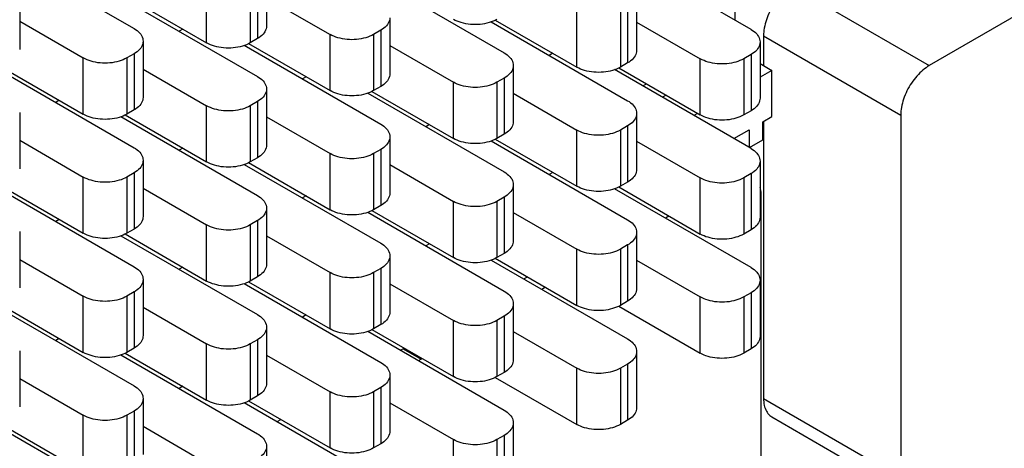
# Model space of a CAD drawing. Header units: inches. Extents: x 0 to 34, y 0 to 22.
# Tile 46 of 59: x 25.284 to 26.244, y 15.205 to 15.622. Entities that reach past the tile are written whole.
import ezdxf

# ---------------------------------------------------------------- set-up
doc = ezdxf.new("R2010")
doc.units = ezdxf.units.IN
doc.header["$LTSCALE"] = 1.87
doc.header["$MEASUREMENT"] = 0
doc.layers.get('0').update_dxf_attribs({"linetype": 'CONTINUOUS'})

msp = doc.modelspace()

# ---------------------------------------------------------------- linework, layer by layer
at = {"color": 7, "linetype": 'CONTINUOUS'}
for p, q in [((26.47405, 15.7526), (26.1706, 15.5774)), ((25.26288, 15.69018), (25.39587, 15.61339)), ((25.99691, 15.61261), (25.86392, 15.6894)), ((25.52487, 15.67055), (25.52487, 15.61585)), ((25.6235, 15.66653), (25.7565, 15.58974)), ((25.51608, 15.6583), (25.51608, 15.6036)), ((25.28445, 15.64768), (25.28445, 15.59297)), ((25.38717, 15.64537), (25.46658, 15.59952)), ((25.46658, 15.59952), (25.46658, 15.65422)), ((25.50901, 15.65422), (25.50901, 15.59952)), ((25.88549, 15.6469), (25.88549, 15.59219)), ((26.04816, 15.6481), (26.1706, 15.5774)), ((25.38308, 15.64365), (25.51608, 15.56686)), ((25.52487, 15.64344), (25.58679, 15.60769)), ((25.98153, 15.62149), (25.98153, 15.64195)), ((25.82721, 15.57586), (25.82721, 15.63056)), ((25.86963, 15.63056), (25.86963, 15.57586)), ((25.8767, 15.63465), (25.8767, 15.57994)), ((25.28445, 15.62057), (25.34637, 15.58482)), ((25.64508, 15.62402), (25.64508, 15.56932)), ((25.74371, 15.61999), (25.8767, 15.5432)), ((25.7478, 15.62171), (25.82721, 15.57586)), ((25.88549, 15.61979), (25.94742, 15.58403)), ((25.44323, 15.613), (25.4397, 15.61096)), ((25.58679, 15.55299), (25.58679, 15.60769)), ((25.63629, 15.61177), (25.62922, 15.60769)), ((25.62922, 15.60769), (25.62922, 15.55299)), ((25.63629, 15.61177), (25.63629, 15.55707)), ((25.40466, 15.60115), (25.40466, 15.54644)), ((25.50738, 15.59884), (25.58679, 15.55299)), ((25.51608, 15.6036), (25.50901, 15.59952)), ((26.0057, 15.60036), (26.0057, 15.54566)), ((26.00912, 15.60634), (26.14277, 15.52918)), ((26.00912, 15.60634), (26.00912, 15.57728)), ((25.39587, 15.5889), (25.3888, 15.58482)), ((25.39587, 15.5889), (25.39587, 15.53419)), ((25.50329, 15.59712), (25.63629, 15.52033)), ((25.64508, 15.59691), (25.707, 15.56116)), ((25.80386, 15.58934), (25.80033, 15.5873)), ((25.99691, 15.58811), (25.98984, 15.58403)), ((25.99691, 15.58811), (25.99691, 15.53341)), ((25.34637, 15.53011), (25.34637, 15.58482)), ((25.3888, 15.58482), (25.3888, 15.53011)), ((25.8767, 15.57994), (25.86963, 15.57586)), ((25.94742, 15.52933), (25.94742, 15.58403)), ((25.98984, 15.58403), (25.98984, 15.52933)), ((26.0057, 15.57926), (26.01711, 15.57267)), ((25.26288, 15.57425), (25.39587, 15.49746)), ((25.26697, 15.57596), (25.34637, 15.53011)), ((25.40466, 15.57404), (25.46658, 15.53828)), ((25.76528, 15.57749), (25.76528, 15.52279)), ((25.99691, 15.49667), (25.86392, 15.57346)), ((25.86801, 15.57518), (25.94742, 15.52933)), ((26.01711, 15.57267), (26.0057, 15.56608)), ((26.01711, 15.52767), (26.01711, 15.57267)), ((25.56344, 15.56647), (25.55991, 15.56443)), ((25.707, 15.50645), (25.707, 15.56116)), ((25.7565, 15.56524), (25.74943, 15.56116)), ((25.74943, 15.56116), (25.74943, 15.50645)), ((25.7565, 15.56524), (25.7565, 15.51054)), ((25.89141, 15.55759), (25.89494, 15.55963)), ((25.52487, 15.55461), (25.52487, 15.49991)), ((25.6235, 15.55059), (25.7565, 15.4738)), ((25.62759, 15.5523), (25.707, 15.50645)), ((25.63629, 15.55707), (25.62922, 15.55299)), ((25.76528, 15.55038), (25.82721, 15.51463)), ((25.32303, 15.54359), (25.31949, 15.54155)), ((25.51608, 15.54237), (25.50901, 15.53828)), ((25.51608, 15.54237), (25.51608, 15.48766)), ((25.91411, 15.54856), (25.91058, 15.54652)), ((25.28445, 15.53174), (25.28445, 15.47704)), ((25.39587, 15.53419), (25.3888, 15.53011)), ((25.46658, 15.48358), (25.46658, 15.53828)), ((25.50901, 15.53828), (25.50901, 15.48358)), ((25.88549, 15.53096), (25.88549, 15.47625)), ((25.94473, 15.53088), (25.9412, 15.52884)), ((25.99691, 15.53341), (25.98984, 15.52933)), ((25.38308, 15.52771), (25.51608, 15.45092)), ((25.38717, 15.52943), (25.46658, 15.48358)), ((25.52487, 15.5275), (25.58679, 15.49175)), ((26.00848, 15.52268), (26.01711, 15.52767)), ((26.00848, 15.505), (26.00848, 15.52268)), ((26.00912, 15.52305), (26.00912, 15.2534)), ((26.14277, 15.52918), (26.14277, 15.17623)), ((25.68365, 15.51994), (25.68012, 15.5179)), ((25.82721, 15.45992), (25.82721, 15.51463)), ((25.8767, 15.51871), (25.86963, 15.51463)), ((25.86963, 15.51463), (25.86963, 15.45992)), ((25.8767, 15.51871), (25.8767, 15.464)), ((25.98017, 15.50634), (25.99512, 15.51497)), ((25.99512, 15.51497), (25.99512, 15.49771)), ((25.28445, 15.50463), (25.34637, 15.46888)), ((25.64508, 15.50808), (25.64508, 15.45338)), ((25.74371, 15.50406), (25.8767, 15.42727)), ((25.7478, 15.50577), (25.82721, 15.45992)), ((25.7565, 15.51054), (25.74943, 15.50645)), ((25.88549, 15.50385), (25.94742, 15.46809)), ((25.99548, 15.4975), (26.00848, 15.505)), ((25.44323, 15.49706), (25.4397, 15.49502)), ((25.58679, 15.43705), (25.58679, 15.49175)), ((25.63629, 15.49583), (25.62922, 15.49175)), ((25.62922, 15.49175), (25.62922, 15.43705)), ((25.63629, 15.49583), (25.63629, 15.44113)), ((25.40466, 15.48521), (25.40466, 15.4305)), ((25.50738, 15.4829), (25.58679, 15.43705)), ((25.51608, 15.48766), (25.50901, 15.48358)), ((26.0057, 15.48442), (26.0057, 15.42972)), ((25.39587, 15.47296), (25.3888, 15.46888)), ((25.39587, 15.47296), (25.39587, 15.41826)), ((25.50329, 15.48118), (25.63629, 15.40439)), ((25.64508, 15.48097), (25.707, 15.44522)), ((25.80386, 15.4734), (25.80033, 15.47137)), ((25.34637, 15.41417), (25.34637, 15.46888)), ((25.3888, 15.46888), (25.3888, 15.41417)), ((25.8767, 15.464), (25.86963, 15.45992)), ((25.94742, 15.41339), (25.94742, 15.46809)), ((25.99691, 15.47218), (25.98984, 15.46809)), ((25.98984, 15.46809), (25.98984, 15.41339)), ((25.99691, 15.47218), (25.99691, 15.41747)), ((25.26288, 15.45831), (25.39587, 15.38152)), ((25.26697, 15.46002), (25.34637, 15.41417)), ((25.40466, 15.4581), (25.46658, 15.42234)), ((25.76528, 15.46155), (25.76528, 15.40685)), ((25.99691, 15.38073), (25.86392, 15.45752)), ((25.86801, 15.45924), (25.94742, 15.41339)), ((25.56344, 15.45053), (25.55991, 15.44849)), ((25.707, 15.39052), (25.707, 15.44522)), ((25.7565, 15.4493), (25.74943, 15.44522)), ((25.74943, 15.44522), (25.74943, 15.39052)), ((25.7565, 15.4493), (25.7565, 15.3946)), ((26.00691, 15.09779), (26.00691, 15.45074)), ((25.52487, 15.43868), (25.52487, 15.38397)), ((25.6235, 15.43465), (25.7565, 15.35786)), ((25.62759, 15.43636), (25.707, 15.39052)), ((25.63629, 15.44113), (25.62922, 15.43705)), ((25.76528, 15.43444), (25.82721, 15.39869)), ((25.32303, 15.42765), (25.31949, 15.42562)), ((25.51608, 15.42643), (25.50901, 15.42234)), ((25.51608, 15.42643), (25.51608, 15.37172)), ((25.91698, 15.43096), (25.91345, 15.42892)), ((25.28445, 15.4158), (25.28445, 15.3611)), ((25.39587, 15.41826), (25.3888, 15.41417)), ((25.46658, 15.36764), (25.46658, 15.42234)), ((25.50901, 15.42234), (25.50901, 15.36764)), ((25.88549, 15.41502), (25.88549, 15.36031)), ((25.99691, 15.41747), (25.98984, 15.41339)), ((25.38308, 15.41177), (25.51608, 15.33498)), ((25.38717, 15.41349), (25.46658, 15.36764)), ((25.52487, 15.41157), (25.58679, 15.37581)), ((25.68365, 15.404), (25.68012, 15.40196)), ((25.82721, 15.34398), (25.82721, 15.39869)), ((25.8767, 15.40277), (25.86963, 15.39869)), ((25.86963, 15.39869), (25.86963, 15.34398)), ((25.8767, 15.40277), (25.8767, 15.34807)), ((25.28445, 15.38869), (25.34637, 15.35294)), ((25.64508, 15.39214), (25.64508, 15.33744)), ((25.74371, 15.38812), (25.8767, 15.31133)), ((25.7478, 15.38983), (25.82721, 15.34398)), ((25.7565, 15.3946), (25.74943, 15.39052)), ((25.88549, 15.38791), (25.94742, 15.35215)), ((25.44323, 15.38112), (25.4397, 15.37908)), ((25.63629, 15.37989), (25.62922, 15.37581)), ((25.63629, 15.37989), (25.63629, 15.32519)), ((25.40466, 15.36927), (25.40466, 15.31456)), ((25.50738, 15.36696), (25.58679, 15.32111)), ((25.51608, 15.37172), (25.50901, 15.36764)), ((25.58679, 15.32111), (25.58679, 15.37581)), ((25.62922, 15.37581), (25.62922, 15.32111)), ((25.77558, 15.36971), (25.77911, 15.37175)), ((26.0057, 15.36849), (26.0057, 15.31378)), ((25.50329, 15.36524), (25.63629, 15.28845)), ((25.64508, 15.36503), (25.707, 15.32928)), ((25.79678, 15.36155), (25.79325, 15.35952)), ((25.34637, 15.29823), (25.34637, 15.35294)), ((25.39587, 15.35702), (25.3888, 15.35294)), ((25.3888, 15.35294), (25.3888, 15.29823)), ((25.39587, 15.35702), (25.39587, 15.30232)), ((25.8767, 15.34807), (25.86963, 15.34398)), ((25.94742, 15.29745), (25.94742, 15.35215)), ((25.99691, 15.35624), (25.98984, 15.35215)), ((25.98984, 15.35215), (25.98984, 15.29745)), ((25.99691, 15.35624), (25.99691, 15.30153)), ((25.26288, 15.34237), (25.39587, 15.26558)), ((25.26697, 15.34408), (25.34637, 15.29823)), ((25.40466, 15.34216), (25.46658, 15.30641)), ((25.76528, 15.34561), (25.76528, 15.29091)), ((25.86801, 15.3433), (25.94742, 15.29745)), ((25.56344, 15.33459), (25.55991, 15.33255)), ((25.707, 15.27458), (25.707, 15.32928)), ((25.7565, 15.33336), (25.74943, 15.32928)), ((25.74943, 15.32928), (25.74943, 15.27458)), ((25.7565, 15.33336), (25.7565, 15.27866)), ((25.52487, 15.32274), (25.52487, 15.26803)), ((25.62759, 15.32043), (25.707, 15.27458)), ((25.63629, 15.32519), (25.62922, 15.32111)), ((25.32303, 15.31172), (25.31949, 15.30968)), ((25.51608, 15.31049), (25.50901, 15.30641)), ((25.51608, 15.31049), (25.51608, 15.25578)), ((25.6235, 15.31871), (25.7565, 15.24192)), ((25.76528, 15.3185), (25.82721, 15.28275)), ((25.28445, 15.29986), (25.28445, 15.24516)), ((25.39587, 15.30232), (25.3888, 15.29823)), ((25.46658, 15.2517), (25.46658, 15.30641)), ((25.50901, 15.30641), (25.50901, 15.2517)), ((25.65537, 15.30031), (25.6589, 15.30235)), ((25.65797, 15.3018), (25.67563, 15.29161)), ((25.99691, 15.30153), (25.98984, 15.29745)), ((25.38308, 15.29584), (25.51608, 15.21905)), ((25.38717, 15.29755), (25.46658, 15.2517)), ((25.52487, 15.29563), (25.58679, 15.25987)), ((25.67657, 15.29215), (25.67563, 15.29161)), ((25.88549, 15.29908), (25.88549, 15.24438)), ((25.82721, 15.22804), (25.82721, 15.28275)), ((25.8767, 15.28683), (25.86963, 15.28275)), ((25.86963, 15.28275), (25.86963, 15.22804)), ((25.8767, 15.28683), (25.8767, 15.23213)), ((25.28445, 15.27275), (25.34637, 15.237)), ((25.64508, 15.2762), (25.64508, 15.2215)), ((25.7478, 15.27389), (25.82721, 15.22804)), ((25.7565, 15.27866), (25.74943, 15.27458)), ((25.44323, 15.26518), (25.4397, 15.26315)), ((25.63629, 15.26396), (25.62922, 15.25987)), ((25.63629, 15.26396), (25.63629, 15.20925)), ((25.40466, 15.25333), (25.40466, 15.19863)), ((25.51608, 15.25578), (25.50901, 15.2517)), ((25.58679, 15.20517), (25.58679, 15.25987)), ((25.62922, 15.25987), (25.62922, 15.20517)), ((26.00912, 15.2534), (26.14277, 15.17623)), ((25.50329, 15.2493), (25.63629, 15.17251)), ((25.50738, 15.25102), (25.58679, 15.20517)), ((25.64508, 15.2491), (25.707, 15.21334)), ((25.34637, 15.1823), (25.34637, 15.237)), ((25.39587, 15.24108), (25.3888, 15.237)), ((25.3888, 15.237), (25.3888, 15.1823)), ((25.39587, 15.24108), (25.39587, 15.18638)), ((25.53516, 15.2309), (25.5387, 15.23294)), ((26.01728, 15.23538), (26.15092, 15.15821)), ((25.26288, 15.22643), (25.39587, 15.14964)), ((25.26697, 15.22814), (25.34637, 15.1823)), ((25.40466, 15.22622), (25.46658, 15.19047)), ((25.76528, 15.22967), (25.76528, 15.17497)), ((25.8767, 15.23213), (25.86963, 15.22804)), ((25.7565, 15.21742), (25.74943, 15.21334)), ((25.7565, 15.21742), (25.7565, 15.16272)), ((25.52487, 15.2068), (25.52487, 15.15209)), ((25.63629, 15.20925), (25.62922, 15.20517)), ((25.707, 15.15864), (25.707, 15.21334)), ((25.74943, 15.21334), (25.74943, 15.15864))]:
    msp.add_line(p, q, dxfattribs=at)
for points, knots in [([(26.02208, 15.64099), (26.02122, 15.63986), (26.01868, 15.63631), (26.01505, 15.63002), (26.01174, 15.62208), (26.00966, 15.61416), (26.00912, 15.60887), (26.00912, 15.60634)], [0, 0, 0, 0, 0.113202, 0.347856, 0.578602, 0.798034, 1, 1, 1, 1]), ([(25.64506, 15.62402), (25.64506, 15.62311), (25.64468, 15.62019), (25.64184, 15.61558), (25.63832, 15.61295), (25.63629, 15.61177)], [0, 0, 0, 0, 0.172913, 0.550314, 1, 1, 1, 1]), ([(25.74943, 15.62239), (25.74705, 15.62102), (25.74163, 15.61884), (25.73283, 15.61725), (25.72359, 15.61725), (25.71479, 15.61884), (25.70938, 15.62102), (25.707, 15.62239)], [0, 0, 0, 0, 0.187064, 0.393389, 0.606611, 0.812936, 1, 1, 1, 1]), ([(25.39587, 15.61339), (25.39791, 15.61222), (25.40143, 15.60959), (25.40427, 15.60498), (25.40464, 15.60206), (25.40464, 15.60115)], [0, 0, 0, 0, 0.449686, 0.827087, 1, 1, 1, 1]), ([(25.52485, 15.61585), (25.52485, 15.61493), (25.52448, 15.61202), (25.52164, 15.6074), (25.51811, 15.60478), (25.51608, 15.6036)], [0, 0, 0, 0, 0.172913, 0.550314, 1, 1, 1, 1]), ([(25.62922, 15.60769), (25.62684, 15.60632), (25.62143, 15.60414), (25.61262, 15.60254), (25.60339, 15.60254), (25.59458, 15.60414), (25.58917, 15.60632), (25.58679, 15.60769)], [0, 0, 0, 0, 0.187064, 0.393389, 0.606611, 0.812936, 1, 1, 1, 1]), ([(25.99691, 15.61261), (25.99895, 15.61144), (26.00247, 15.60881), (26.00531, 15.60419), (26.00568, 15.60128), (26.00568, 15.60036)], [0, 0, 0, 0, 0.449686, 0.827087, 1, 1, 1, 1]), ([(25.40464, 15.60115), (25.40464, 15.60023), (25.40427, 15.59732), (25.40143, 15.5927), (25.39791, 15.59007), (25.39587, 15.5889)], [0, 0, 0, 0, 0.172913, 0.550314, 1, 1, 1, 1]), ([(25.50901, 15.59952), (25.50663, 15.59815), (25.50122, 15.59597), (25.49241, 15.59437), (25.48318, 15.59437), (25.47437, 15.59597), (25.46896, 15.59815), (25.46658, 15.59952)], [0, 0, 0, 0, 0.187064, 0.393389, 0.606611, 0.812936, 1, 1, 1, 1]), ([(26.00568, 15.60036), (26.00568, 15.59945), (26.00531, 15.59653), (26.00247, 15.59192), (25.99895, 15.58929), (25.99691, 15.58811)], [0, 0, 0, 0, 0.172913, 0.550314, 1, 1, 1, 1]), ([(25.7565, 15.58974), (25.75853, 15.58856), (25.76205, 15.58593), (25.76489, 15.58132), (25.76527, 15.5784), (25.76527, 15.57749)], [0, 0, 0, 0, 0.449686, 0.827087, 1, 1, 1, 1]), ([(25.88547, 15.59219), (25.88547, 15.59128), (25.8851, 15.58836), (25.88226, 15.58375), (25.87874, 15.58112), (25.8767, 15.57994)], [0, 0, 0, 0, 0.172913, 0.550314, 1, 1, 1, 1]), ([(25.3888, 15.58482), (25.38642, 15.58344), (25.38101, 15.58126), (25.37221, 15.57967), (25.36297, 15.57967), (25.35417, 15.58126), (25.34875, 15.58344), (25.34637, 15.58482)], [0, 0, 0, 0, 0.187064, 0.393389, 0.606611, 0.812936, 1, 1, 1, 1]), ([(25.98984, 15.58403), (25.98746, 15.58266), (25.98205, 15.58048), (25.97325, 15.57889), (25.96401, 15.57889), (25.95521, 15.58048), (25.94979, 15.58266), (25.94742, 15.58403)], [0, 0, 0, 0, 0.187064, 0.393389, 0.606611, 0.812936, 1, 1, 1, 1]), ([(25.64506, 15.56932), (25.64506, 15.5684), (25.64468, 15.56549), (25.64184, 15.56087), (25.63832, 15.55824), (25.63629, 15.55707)], [0, 0, 0, 0, 0.172913, 0.550314, 1, 1, 1, 1]), ([(25.76527, 15.57749), (25.76527, 15.57657), (25.76489, 15.57366), (25.76205, 15.56904), (25.75853, 15.56641), (25.7565, 15.56524)], [0, 0, 0, 0, 0.172913, 0.550314, 1, 1, 1, 1]), ([(25.86963, 15.57586), (25.86726, 15.57449), (25.86184, 15.57231), (25.85304, 15.57072), (25.8438, 15.57072), (25.835, 15.57231), (25.82958, 15.57449), (25.82721, 15.57586)], [0, 0, 0, 0, 0.187064, 0.393389, 0.606611, 0.812936, 1, 1, 1, 1]), ([(26.1706, 15.5774), (26.16841, 15.57613), (26.16411, 15.57303), (26.15829, 15.56726), (26.15306, 15.56043), (26.14869, 15.55286), (26.14538, 15.54491), (26.1433, 15.53699), (26.14277, 15.53171), (26.14277, 15.52918)], [0, 0, 0, 0, 0.131241, 0.273829, 0.423768, 0.576244, 0.72618, 0.868765, 1, 1, 1, 1]), ([(25.51608, 15.56686), (25.51811, 15.56569), (25.52164, 15.56306), (25.52448, 15.55844), (25.52485, 15.55553), (25.52485, 15.55461)], [0, 0, 0, 0, 0.449686, 0.827087, 1, 1, 1, 1]), ([(25.74943, 15.56116), (25.74705, 15.55979), (25.74163, 15.55761), (25.73283, 15.55601), (25.72359, 15.55601), (25.71479, 15.55761), (25.70938, 15.55979), (25.707, 15.56116)], [0, 0, 0, 0, 0.187064, 0.393389, 0.606611, 0.812936, 1, 1, 1, 1]), ([(25.52485, 15.55461), (25.52485, 15.5537), (25.52448, 15.55078), (25.52164, 15.54617), (25.51811, 15.54354), (25.51608, 15.54237)], [0, 0, 0, 0, 0.172913, 0.550314, 1, 1, 1, 1]), ([(25.62922, 15.55299), (25.62684, 15.55161), (25.62143, 15.54944), (25.61262, 15.54784), (25.60339, 15.54784), (25.59458, 15.54944), (25.58917, 15.55161), (25.58679, 15.55299)], [0, 0, 0, 0, 0.187064, 0.393389, 0.606611, 0.812936, 1, 1, 1, 1]), ([(25.40464, 15.54644), (25.40464, 15.54553), (25.40427, 15.54261), (25.40143, 15.538), (25.39791, 15.53537), (25.39587, 15.53419)], [0, 0, 0, 0, 0.172913, 0.550314, 1, 1, 1, 1]), ([(25.8767, 15.5432), (25.87874, 15.54203), (25.88226, 15.5394), (25.8851, 15.53479), (25.88547, 15.53187), (25.88547, 15.53096)], [0, 0, 0, 0, 0.449686, 0.827087, 1, 1, 1, 1]), ([(26.00568, 15.54566), (26.00568, 15.54474), (26.00531, 15.54183), (26.00247, 15.53721), (25.99895, 15.53459), (25.99691, 15.53341)], [0, 0, 0, 0, 0.172913, 0.550314, 1, 1, 1, 1]), ([(25.3888, 15.53011), (25.38642, 15.52874), (25.38101, 15.52656), (25.37221, 15.52497), (25.36297, 15.52497), (25.35417, 15.52656), (25.34875, 15.52874), (25.34637, 15.53011)], [0, 0, 0, 0, 0.187064, 0.393389, 0.606611, 0.812936, 1, 1, 1, 1]), ([(25.50901, 15.53828), (25.50663, 15.53691), (25.50122, 15.53473), (25.49241, 15.53314), (25.48318, 15.53314), (25.47437, 15.53473), (25.46896, 15.53691), (25.46658, 15.53828)], [0, 0, 0, 0, 0.187064, 0.393389, 0.606611, 0.812936, 1, 1, 1, 1]), ([(25.88547, 15.53096), (25.88547, 15.53004), (25.8851, 15.52713), (25.88226, 15.52251), (25.87874, 15.51988), (25.8767, 15.51871)], [0, 0, 0, 0, 0.172913, 0.550314, 1, 1, 1, 1]), ([(25.76527, 15.52279), (25.76527, 15.52187), (25.76489, 15.51896), (25.76205, 15.51434), (25.75853, 15.51171), (25.7565, 15.51054)], [0, 0, 0, 0, 0.172913, 0.550314, 1, 1, 1, 1]), ([(25.98984, 15.52933), (25.98746, 15.52796), (25.98205, 15.52578), (25.97325, 15.52418), (25.96401, 15.52418), (25.95521, 15.52578), (25.94979, 15.52796), (25.94742, 15.52933)], [0, 0, 0, 0, 0.187064, 0.393389, 0.606611, 0.812936, 1, 1, 1, 1]), ([(25.63629, 15.52033), (25.63832, 15.51916), (25.64184, 15.51653), (25.64468, 15.51191), (25.64506, 15.509), (25.64506, 15.50808)], [0, 0, 0, 0, 0.449686, 0.827087, 1, 1, 1, 1]), ([(25.86963, 15.51463), (25.86726, 15.51325), (25.86184, 15.51107), (25.85304, 15.50948), (25.8438, 15.50948), (25.835, 15.51107), (25.82958, 15.51325), (25.82721, 15.51463)], [0, 0, 0, 0, 0.187064, 0.393389, 0.606611, 0.812936, 1, 1, 1, 1]), ([(25.64506, 15.50808), (25.64506, 15.50717), (25.64468, 15.50425), (25.64184, 15.49964), (25.63832, 15.49701), (25.63629, 15.49583)], [0, 0, 0, 0, 0.172913, 0.550314, 1, 1, 1, 1]), ([(25.74943, 15.50645), (25.74705, 15.50508), (25.74163, 15.5029), (25.73283, 15.50131), (25.72359, 15.50131), (25.71479, 15.5029), (25.70938, 15.50508), (25.707, 15.50645)], [0, 0, 0, 0, 0.187064, 0.393389, 0.606611, 0.812936, 1, 1, 1, 1]), ([(25.39587, 15.49746), (25.39791, 15.49628), (25.40143, 15.49365), (25.40427, 15.48904), (25.40464, 15.48612), (25.40464, 15.48521)], [0, 0, 0, 0, 0.449686, 0.827087, 1, 1, 1, 1]), ([(25.52485, 15.49991), (25.52485, 15.49899), (25.52448, 15.49608), (25.52164, 15.49147), (25.51811, 15.48884), (25.51608, 15.48766)], [0, 0, 0, 0, 0.172913, 0.550314, 1, 1, 1, 1]), ([(25.62922, 15.49175), (25.62684, 15.49038), (25.62143, 15.4882), (25.61262, 15.48661), (25.60339, 15.48661), (25.59458, 15.4882), (25.58917, 15.49038), (25.58679, 15.49175)], [0, 0, 0, 0, 0.187064, 0.393389, 0.606611, 0.812936, 1, 1, 1, 1]), ([(25.99691, 15.49667), (25.99895, 15.4955), (26.00247, 15.49287), (26.00531, 15.48825), (26.00568, 15.48534), (26.00568, 15.48442)], [0, 0, 0, 0, 0.449686, 0.827087, 1, 1, 1, 1]), ([(25.40464, 15.48521), (25.40464, 15.48429), (25.40427, 15.48138), (25.40143, 15.47676), (25.39791, 15.47413), (25.39587, 15.47296)], [0, 0, 0, 0, 0.172913, 0.550314, 1, 1, 1, 1]), ([(25.50901, 15.48358), (25.50663, 15.48221), (25.50122, 15.48003), (25.49241, 15.47843), (25.48318, 15.47843), (25.47437, 15.48003), (25.46896, 15.48221), (25.46658, 15.48358)], [0, 0, 0, 0, 0.187064, 0.393389, 0.606611, 0.812936, 1, 1, 1, 1]), ([(26.00568, 15.48442), (26.00568, 15.48351), (26.00531, 15.4806), (26.00247, 15.47598), (25.99895, 15.47335), (25.99691, 15.47218)], [0, 0, 0, 0, 0.172913, 0.550314, 1, 1, 1, 1]), ([(25.7565, 15.4738), (25.75853, 15.47262), (25.76205, 15.46999), (25.76489, 15.46538), (25.76527, 15.46247), (25.76527, 15.46155)], [0, 0, 0, 0, 0.449686, 0.827087, 1, 1, 1, 1]), ([(25.88547, 15.47625), (25.88547, 15.47534), (25.8851, 15.47242), (25.88226, 15.46781), (25.87874, 15.46518), (25.8767, 15.464)], [0, 0, 0, 0, 0.172913, 0.550314, 1, 1, 1, 1]), ([(25.3888, 15.46888), (25.38642, 15.4675), (25.38101, 15.46533), (25.37221, 15.46373), (25.36297, 15.46373), (25.35417, 15.46533), (25.34875, 15.4675), (25.34637, 15.46888)], [0, 0, 0, 0, 0.187064, 0.393389, 0.606611, 0.812936, 1, 1, 1, 1]), ([(25.98984, 15.46809), (25.98746, 15.46672), (25.98205, 15.46454), (25.97325, 15.46295), (25.96401, 15.46295), (25.95521, 15.46454), (25.94979, 15.46672), (25.94742, 15.46809)], [0, 0, 0, 0, 0.187064, 0.393389, 0.606611, 0.812936, 1, 1, 1, 1]), ([(25.64506, 15.45338), (25.64506, 15.45246), (25.64468, 15.44955), (25.64184, 15.44493), (25.63832, 15.4423), (25.63629, 15.44113)], [0, 0, 0, 0, 0.172913, 0.550314, 1, 1, 1, 1]), ([(25.76527, 15.46155), (25.76527, 15.46063), (25.76489, 15.45772), (25.76205, 15.4531), (25.75853, 15.45048), (25.7565, 15.4493)], [0, 0, 0, 0, 0.172913, 0.550314, 1, 1, 1, 1]), ([(25.86963, 15.45992), (25.86726, 15.45855), (25.86184, 15.45637), (25.85304, 15.45478), (25.8438, 15.45478), (25.835, 15.45637), (25.82958, 15.45855), (25.82721, 15.45992)], [0, 0, 0, 0, 0.187064, 0.393389, 0.606611, 0.812936, 1, 1, 1, 1]), ([(26.00691, 15.45074), (26.00691, 15.453), (26.00666, 15.45577), (26.00598, 15.45846), (26.00585, 15.45893)], [0, 0, 0, 0, 0.820426, 1, 1, 1, 1]), ([(25.51608, 15.45092), (25.51811, 15.44975), (25.52164, 15.44712), (25.52448, 15.4425), (25.52485, 15.43959), (25.52485, 15.43868)], [0, 0, 0, 0, 0.449686, 0.827087, 1, 1, 1, 1]), ([(25.74943, 15.44522), (25.74705, 15.44385), (25.74163, 15.44167), (25.73283, 15.44007), (25.72359, 15.44007), (25.71479, 15.44167), (25.70938, 15.44385), (25.707, 15.44522)], [0, 0, 0, 0, 0.187064, 0.393389, 0.606611, 0.812936, 1, 1, 1, 1]), ([(25.52485, 15.43868), (25.52485, 15.43776), (25.52448, 15.43485), (25.52164, 15.43023), (25.51811, 15.4276), (25.51608, 15.42643)], [0, 0, 0, 0, 0.172913, 0.550314, 1, 1, 1, 1]), ([(25.62922, 15.43705), (25.62684, 15.43567), (25.62143, 15.4335), (25.61262, 15.4319), (25.60339, 15.4319), (25.59458, 15.4335), (25.58917, 15.43567), (25.58679, 15.43705)], [0, 0, 0, 0, 0.187064, 0.393389, 0.606611, 0.812936, 1, 1, 1, 1]), ([(25.40464, 15.4305), (25.40464, 15.42959), (25.40427, 15.42667), (25.40143, 15.42206), (25.39791, 15.41943), (25.39587, 15.41826)], [0, 0, 0, 0, 0.172913, 0.550314, 1, 1, 1, 1]), ([(25.8767, 15.42727), (25.87874, 15.42609), (25.88226, 15.42346), (25.8851, 15.41885), (25.88547, 15.41593), (25.88547, 15.41502)], [0, 0, 0, 0, 0.449686, 0.827087, 1, 1, 1, 1]), ([(26.00568, 15.42972), (26.00568, 15.42881), (26.00531, 15.42589), (26.00247, 15.42128), (25.99895, 15.41865), (25.99691, 15.41747)], [0, 0, 0, 0, 0.172913, 0.550314, 1, 1, 1, 1]), ([(25.50901, 15.42234), (25.50663, 15.42097), (25.50122, 15.41879), (25.49241, 15.4172), (25.48318, 15.4172), (25.47437, 15.41879), (25.46896, 15.42097), (25.46658, 15.42234)], [0, 0, 0, 0, 0.187064, 0.393389, 0.606611, 0.812936, 1, 1, 1, 1]), ([(25.88547, 15.41502), (25.88547, 15.4141), (25.8851, 15.41119), (25.88226, 15.40657), (25.87874, 15.40394), (25.8767, 15.40277)], [0, 0, 0, 0, 0.172913, 0.550314, 1, 1, 1, 1]), ([(25.3888, 15.41417), (25.38642, 15.4128), (25.38101, 15.41062), (25.37221, 15.40903), (25.36297, 15.40903), (25.35417, 15.41062), (25.34875, 15.4128), (25.34637, 15.41417)], [0, 0, 0, 0, 0.187064, 0.393389, 0.606611, 0.812936, 1, 1, 1, 1]), ([(25.76527, 15.40685), (25.76527, 15.40593), (25.76489, 15.40302), (25.76205, 15.3984), (25.75853, 15.39577), (25.7565, 15.3946)], [0, 0, 0, 0, 0.172913, 0.550314, 1, 1, 1, 1]), ([(25.98984, 15.41339), (25.98746, 15.41202), (25.98205, 15.40984), (25.97325, 15.40825), (25.96401, 15.40825), (25.95521, 15.40984), (25.94979, 15.41202), (25.94742, 15.41339)], [0, 0, 0, 0, 0.187064, 0.393389, 0.606611, 0.812936, 1, 1, 1, 1]), ([(25.63629, 15.40439), (25.63832, 15.40322), (25.64184, 15.40059), (25.64468, 15.39597), (25.64506, 15.39306), (25.64506, 15.39214)], [0, 0, 0, 0, 0.449686, 0.827087, 1, 1, 1, 1]), ([(25.86963, 15.39869), (25.86726, 15.39731), (25.86184, 15.39514), (25.85304, 15.39354), (25.8438, 15.39354), (25.835, 15.39514), (25.82958, 15.39731), (25.82721, 15.39869)], [0, 0, 0, 0, 0.187064, 0.393389, 0.606611, 0.812936, 1, 1, 1, 1]), ([(25.64506, 15.39214), (25.64506, 15.39123), (25.64468, 15.38831), (25.64184, 15.3837), (25.63832, 15.38107), (25.63629, 15.37989)], [0, 0, 0, 0, 0.172913, 0.550314, 1, 1, 1, 1]), ([(25.74943, 15.39052), (25.74705, 15.38914), (25.74163, 15.38696), (25.73283, 15.38537), (25.72359, 15.38537), (25.71479, 15.38696), (25.70938, 15.38914), (25.707, 15.39052)], [0, 0, 0, 0, 0.187064, 0.393389, 0.606611, 0.812936, 1, 1, 1, 1]), ([(25.39587, 15.38152), (25.39791, 15.38034), (25.40143, 15.37771), (25.40427, 15.3731), (25.40464, 15.37018), (25.40464, 15.36927)], [0, 0, 0, 0, 0.449686, 0.827087, 1, 1, 1, 1]), ([(25.52485, 15.38397), (25.52485, 15.38306), (25.52448, 15.38014), (25.52164, 15.37553), (25.51811, 15.3729), (25.51608, 15.37172)], [0, 0, 0, 0, 0.172913, 0.550314, 1, 1, 1, 1]), ([(25.99691, 15.38073), (25.99895, 15.37956), (26.00247, 15.37693), (26.00531, 15.37231), (26.00568, 15.3694), (26.00568, 15.36849)], [0, 0, 0, 0, 0.449686, 0.827087, 1, 1, 1, 1]), ([(25.40464, 15.36927), (25.40464, 15.36835), (25.40427, 15.36544), (25.40143, 15.36082), (25.39791, 15.35819), (25.39587, 15.35702)], [0, 0, 0, 0, 0.172913, 0.550314, 1, 1, 1, 1]), ([(25.50901, 15.36764), (25.50663, 15.36627), (25.50122, 15.36409), (25.49241, 15.3625), (25.48318, 15.3625), (25.47437, 15.36409), (25.46896, 15.36627), (25.46658, 15.36764)], [0, 0, 0, 0, 0.187064, 0.393389, 0.606611, 0.812936, 1, 1, 1, 1]), ([(25.62922, 15.37581), (25.62684, 15.37444), (25.62143, 15.37226), (25.61262, 15.37067), (25.60339, 15.37067), (25.59458, 15.37226), (25.58917, 15.37444), (25.58679, 15.37581)], [0, 0, 0, 0, 0.187064, 0.393389, 0.606611, 0.812936, 1, 1, 1, 1]), ([(26.00568, 15.36849), (26.00568, 15.36757), (26.00531, 15.36466), (26.00247, 15.36004), (25.99895, 15.35741), (25.99691, 15.35624)], [0, 0, 0, 0, 0.172913, 0.550314, 1, 1, 1, 1]), ([(25.7565, 15.35786), (25.75853, 15.35668), (25.76205, 15.35406), (25.76489, 15.34944), (25.76527, 15.34653), (25.76527, 15.34561)], [0, 0, 0, 0, 0.449686, 0.827087, 1, 1, 1, 1]), ([(25.88547, 15.36031), (25.88547, 15.3594), (25.8851, 15.35648), (25.88226, 15.35187), (25.87874, 15.34924), (25.8767, 15.34807)], [0, 0, 0, 0, 0.172913, 0.550314, 1, 1, 1, 1]), ([(25.3888, 15.35294), (25.38642, 15.35157), (25.38101, 15.34939), (25.37221, 15.34779), (25.36297, 15.34779), (25.35417, 15.34939), (25.34875, 15.35157), (25.34637, 15.35294)], [0, 0, 0, 0, 0.187064, 0.393389, 0.606611, 0.812936, 1, 1, 1, 1]), ([(25.98984, 15.35215), (25.98746, 15.35078), (25.98205, 15.3486), (25.97325, 15.34701), (25.96401, 15.34701), (25.95521, 15.3486), (25.94979, 15.35078), (25.94742, 15.35215)], [0, 0, 0, 0, 0.187064, 0.393389, 0.606611, 0.812936, 1, 1, 1, 1]), ([(25.76527, 15.34561), (25.76527, 15.3447), (25.76489, 15.34178), (25.76205, 15.33717), (25.75853, 15.33454), (25.7565, 15.33336)], [0, 0, 0, 0, 0.172913, 0.550314, 1, 1, 1, 1]), ([(25.86963, 15.34398), (25.86726, 15.34261), (25.86184, 15.34043), (25.85304, 15.33884), (25.8438, 15.33884), (25.835, 15.34043), (25.82958, 15.34261), (25.82721, 15.34398)], [0, 0, 0, 0, 0.187064, 0.393389, 0.606611, 0.812936, 1, 1, 1, 1]), ([(25.51608, 15.33498), (25.51811, 15.33381), (25.52164, 15.33118), (25.52448, 15.32657), (25.52485, 15.32365), (25.52485, 15.32274)], [0, 0, 0, 0, 0.449686, 0.827087, 1, 1, 1, 1]), ([(25.64506, 15.33744), (25.64506, 15.33652), (25.64468, 15.33361), (25.64184, 15.32899), (25.63832, 15.32637), (25.63629, 15.32519)], [0, 0, 0, 0, 0.172913, 0.550314, 1, 1, 1, 1]), ([(25.74943, 15.32928), (25.74705, 15.32791), (25.74163, 15.32573), (25.73283, 15.32414), (25.72359, 15.32414), (25.71479, 15.32573), (25.70938, 15.32791), (25.707, 15.32928)], [0, 0, 0, 0, 0.187064, 0.393389, 0.606611, 0.812936, 1, 1, 1, 1]), ([(25.52485, 15.32274), (25.52485, 15.32182), (25.52448, 15.31891), (25.52164, 15.31429), (25.51811, 15.31166), (25.51608, 15.31049)], [0, 0, 0, 0, 0.172913, 0.550314, 1, 1, 1, 1]), ([(25.62922, 15.32111), (25.62684, 15.31974), (25.62143, 15.31756), (25.61262, 15.31596), (25.60339, 15.31596), (25.59458, 15.31756), (25.58917, 15.31974), (25.58679, 15.32111)], [0, 0, 0, 0, 0.187064, 0.393389, 0.606611, 0.812936, 1, 1, 1, 1]), ([(25.40464, 15.31456), (25.40464, 15.31365), (25.40427, 15.31074), (25.40143, 15.30612), (25.39791, 15.30349), (25.39587, 15.30232)], [0, 0, 0, 0, 0.172913, 0.550314, 1, 1, 1, 1]), ([(25.8767, 15.31133), (25.87874, 15.31015), (25.88226, 15.30752), (25.8851, 15.30291), (25.88547, 15.29999), (25.88547, 15.29908)], [0, 0, 0, 0, 0.449686, 0.827087, 1, 1, 1, 1]), ([(26.00568, 15.31378), (26.00568, 15.31287), (26.00531, 15.30995), (26.00247, 15.30534), (25.99895, 15.30271), (25.99691, 15.30153)], [0, 0, 0, 0, 0.172913, 0.550314, 1, 1, 1, 1]), ([(25.50901, 15.30641), (25.50663, 15.30503), (25.50122, 15.30285), (25.49241, 15.30126), (25.48318, 15.30126), (25.47437, 15.30285), (25.46896, 15.30503), (25.46658, 15.30641)], [0, 0, 0, 0, 0.187064, 0.393389, 0.606611, 0.812936, 1, 1, 1, 1]), ([(25.3888, 15.29823), (25.38642, 15.29686), (25.38101, 15.29468), (25.37221, 15.29309), (25.36297, 15.29309), (25.35417, 15.29468), (25.34875, 15.29686), (25.34637, 15.29823)], [0, 0, 0, 0, 0.187064, 0.393389, 0.606611, 0.812936, 1, 1, 1, 1]), ([(25.76527, 15.29091), (25.76527, 15.28999), (25.76489, 15.28708), (25.76205, 15.28246), (25.75853, 15.27983), (25.7565, 15.27866)], [0, 0, 0, 0, 0.172913, 0.550314, 1, 1, 1, 1]), ([(25.88547, 15.29908), (25.88547, 15.29816), (25.8851, 15.29525), (25.88226, 15.29063), (25.87874, 15.28801), (25.8767, 15.28683)], [0, 0, 0, 0, 0.172913, 0.550314, 1, 1, 1, 1]), ([(25.98984, 15.29745), (25.98746, 15.29608), (25.98205, 15.2939), (25.97325, 15.29231), (25.96401, 15.29231), (25.95521, 15.2939), (25.94979, 15.29608), (25.94742, 15.29745)], [0, 0, 0, 0, 0.187064, 0.393389, 0.606611, 0.812936, 1, 1, 1, 1]), ([(25.63629, 15.28845), (25.63832, 15.28728), (25.64184, 15.28465), (25.64468, 15.28003), (25.64506, 15.27712), (25.64506, 15.2762)], [0, 0, 0, 0, 0.449686, 0.827087, 1, 1, 1, 1]), ([(25.86963, 15.28275), (25.86726, 15.28138), (25.86184, 15.2792), (25.85304, 15.2776), (25.8438, 15.2776), (25.835, 15.2792), (25.82958, 15.28138), (25.82721, 15.28275)], [0, 0, 0, 0, 0.187064, 0.393389, 0.606611, 0.812936, 1, 1, 1, 1]), ([(25.64506, 15.2762), (25.64506, 15.27529), (25.64468, 15.27238), (25.64184, 15.26776), (25.63832, 15.26513), (25.63629, 15.26396)], [0, 0, 0, 0, 0.172913, 0.550314, 1, 1, 1, 1]), ([(25.74943, 15.27458), (25.74705, 15.2732), (25.74163, 15.27103), (25.73283, 15.26943), (25.72359, 15.26943), (25.71479, 15.27103), (25.70938, 15.2732), (25.707, 15.27458)], [0, 0, 0, 0, 0.187064, 0.393389, 0.606611, 0.812936, 1, 1, 1, 1]), ([(25.39587, 15.26558), (25.39791, 15.2644), (25.40143, 15.26177), (25.40427, 15.25716), (25.40464, 15.25425), (25.40464, 15.25333)], [0, 0, 0, 0, 0.449686, 0.827087, 1, 1, 1, 1]), ([(25.52485, 15.26803), (25.52485, 15.26712), (25.52448, 15.2642), (25.52164, 15.25959), (25.51811, 15.25696), (25.51608, 15.25578)], [0, 0, 0, 0, 0.172913, 0.550314, 1, 1, 1, 1]), ([(25.40464, 15.25333), (25.40464, 15.25241), (25.40427, 15.2495), (25.40143, 15.24488), (25.39791, 15.24226), (25.39587, 15.24108)], [0, 0, 0, 0, 0.172913, 0.550314, 1, 1, 1, 1]), ([(25.62922, 15.25987), (25.62684, 15.2585), (25.62143, 15.25632), (25.61262, 15.25473), (25.60339, 15.25473), (25.59458, 15.25632), (25.58917, 15.2585), (25.58679, 15.25987)], [0, 0, 0, 0, 0.187064, 0.393389, 0.606611, 0.812936, 1, 1, 1, 1]), ([(26.00912, 15.2534), (26.00912, 15.25113), (26.00951, 15.24686), (26.0115, 15.24109), (26.01437, 15.23735), (26.01654, 15.23581), (26.01728, 15.23538)], [0, 0, 0, 0, 0.328819, 0.61818, 0.876736, 1, 1, 1, 1]), ([(25.50901, 15.2517), (25.50663, 15.25033), (25.50122, 15.24815), (25.49241, 15.24656), (25.48318, 15.24656), (25.47437, 15.24815), (25.46896, 15.25033), (25.46658, 15.2517)], [0, 0, 0, 0, 0.187064, 0.393389, 0.606611, 0.812936, 1, 1, 1, 1]), ([(25.88547, 15.24438), (25.88547, 15.24346), (25.8851, 15.24055), (25.88226, 15.23593), (25.87874, 15.2333), (25.8767, 15.23213)], [0, 0, 0, 0, 0.172913, 0.550314, 1, 1, 1, 1]), ([(25.3888, 15.237), (25.38642, 15.23563), (25.38101, 15.23345), (25.37221, 15.23185), (25.36297, 15.23185), (25.35417, 15.23345), (25.34875, 15.23563), (25.34637, 15.237)], [0, 0, 0, 0, 0.187064, 0.393389, 0.606611, 0.812936, 1, 1, 1, 1]), ([(25.7565, 15.24192), (25.75853, 15.24075), (25.76205, 15.23812), (25.76489, 15.2335), (25.76527, 15.23059), (25.76527, 15.22967)], [0, 0, 0, 0, 0.449686, 0.827087, 1, 1, 1, 1]), ([(25.76527, 15.22967), (25.76527, 15.22876), (25.76489, 15.22584), (25.76205, 15.22123), (25.75853, 15.2186), (25.7565, 15.21742)], [0, 0, 0, 0, 0.172913, 0.550314, 1, 1, 1, 1]), ([(25.86963, 15.22804), (25.86726, 15.22667), (25.86184, 15.22449), (25.85304, 15.2229), (25.8438, 15.2229), (25.835, 15.22449), (25.82958, 15.22667), (25.82721, 15.22804)], [0, 0, 0, 0, 0.187064, 0.393389, 0.606611, 0.812936, 1, 1, 1, 1]), ([(25.51608, 15.21905), (25.51811, 15.21787), (25.52164, 15.21524), (25.52448, 15.21063), (25.52485, 15.20771), (25.52485, 15.2068)], [0, 0, 0, 0, 0.449686, 0.827087, 1, 1, 1, 1]), ([(25.64506, 15.2215), (25.64506, 15.22059), (25.64468, 15.21767), (25.64184, 15.21306), (25.63832, 15.21043), (25.63629, 15.20925)], [0, 0, 0, 0, 0.172913, 0.550314, 1, 1, 1, 1]), ([(25.52485, 15.2068), (25.52485, 15.20588), (25.52448, 15.20297), (25.52164, 15.19835), (25.51811, 15.19572), (25.51608, 15.19455)], [0, 0, 0, 0, 0.172913, 0.550314, 1, 1, 1, 1]), ([(25.62922, 15.20517), (25.62684, 15.2038), (25.62143, 15.20162), (25.61262, 15.20002), (25.60339, 15.20002), (25.59458, 15.20162), (25.58917, 15.2038), (25.58679, 15.20517)], [0, 0, 0, 0, 0.187064, 0.393389, 0.606611, 0.812936, 1, 1, 1, 1]), ([(25.74943, 15.21334), (25.74705, 15.21197), (25.74163, 15.20979), (25.73283, 15.2082), (25.72359, 15.2082), (25.71479, 15.20979), (25.70938, 15.21197), (25.707, 15.21334)], [0, 0, 0, 0, 0.187064, 0.393389, 0.606611, 0.812936, 1, 1, 1, 1])]:
    msp.add_open_spline(points, degree=3, knots=knots, dxfattribs=at)
msp.add_open_spline([(25.67563, 15.29161), (25.67481, 15.29113), (25.674, 15.29062), (25.67321, 15.29009)], degree=3, dxfattribs=at)

doc.saveas('drawing.dxf')
